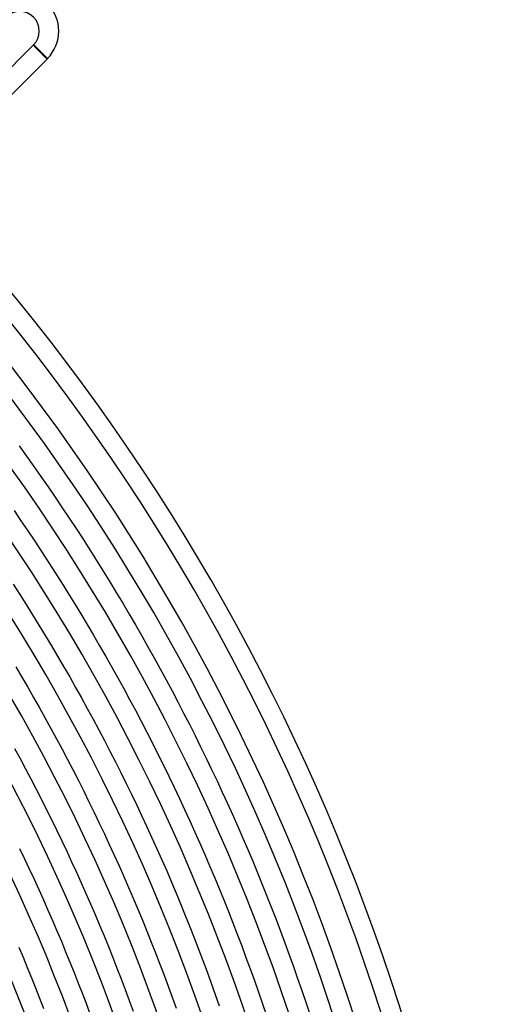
# Model space of a CAD drawing. Header units: millimetres. Extents: x -485 to 485, y -485 to 485.
# Tile 109 of 110: x 342 to 440, y 134 to 335. Entities that reach past the tile are written whole.
import ezdxf

# ---------------------------------------------------------------- set-up
doc = ezdxf.new("R2010")
doc.units = ezdxf.units.MM
doc.layers.add('HIDDEN', color=7, linetype='Continuous')
doc.layers.add('THICK', color=7, linetype='Continuous')

msp = doc.modelspace()

# ---------------------------------------------------------------- linework, layer by layer
at = {"layer": 'HIDDEN'}
for p, q in [((344.43, 330.15), (344.36, 330.22)), ((347.12, 327.46), (344.43, 330.15)), ((347.19, 327.39), (347.12, 327.46))]:
    msp.add_line(p, q, dxfattribs=at)
for major_axis, start_param, end_param in [((1.41, -1.41), 3.141593, 4.712389), ((1.34, -1.34), -3.141593, 0), ((1.41, -1.41), -1.570796, 0)]:
    msp.add_ellipse((345.78, 328.8), major_axis=major_axis, ratio=0.05705, start_param=start_param, end_param=end_param, dxfattribs=at)
at = {"layer": 'THICK'}
for p, q in [((344.36, 330.22), (319.61, 305.47)), ((344.36, 330.22), (344.36, 330.22)), ((344.36, 330.22), (344.37, 330.22)), ((344.37, 330.22), (344.38, 330.21)), ((344.38, 330.21), (344.39, 330.2)), ((344.39, 330.2), (344.41, 330.19)), ((344.41, 330.19), (344.43, 330.17)), ((344.43, 330.17), (344.45, 330.16)), ((344.45, 330.16), (344.47, 330.14)), ((344.47, 330.14), (344.5, 330.11)), ((344.5, 330.11), (344.53, 330.09)), ((344.53, 330.09), (344.56, 330.06)), ((344.56, 330.06), (344.59, 330.03)), ((344.59, 330.03), (344.63, 329.99)), ((344.63, 329.99), (344.67, 329.96)), ((344.67, 329.96), (344.71, 329.92)), ((344.71, 329.92), (344.76, 329.87)), ((344.76, 329.87), (344.8, 329.83)), ((344.8, 329.83), (344.85, 329.79)), ((344.85, 329.79), (344.9, 329.74)), ((344.9, 329.74), (344.95, 329.69)), ((344.95, 329.69), (345.01, 329.64)), ((345.01, 329.64), (345.06, 329.58)), ((345.06, 329.58), (345.12, 329.53)), ((345.12, 329.53), (345.18, 329.47)), ((345.18, 329.47), (345.24, 329.41)), ((345.24, 329.41), (345.3, 329.35)), ((345.3, 329.35), (345.36, 329.29)), ((345.36, 329.29), (345.43, 329.23)), ((345.43, 329.23), (345.49, 329.17)), ((345.49, 329.17), (345.55, 329.1)), ((345.55, 329.1), (345.62, 329.04)), ((345.62, 329.04), (345.68, 328.98)), ((345.68, 328.98), (345.75, 328.91)), ((345.75, 328.91), (345.82, 328.85)), ((345.82, 328.85), (345.88, 328.78)), ((347.19, 327.39), (322.44, 302.64)), ((345.88, 328.78), (345.95, 328.71)), ((345.95, 328.71), (346.02, 328.64)), ((346.02, 328.64), (346.08, 328.58)), ((346.08, 328.58), (346.15, 328.51)), ((346.15, 328.51), (346.21, 328.45)), ((346.21, 328.45), (346.28, 328.38)), ((346.28, 328.38), (346.34, 328.32)), ((346.34, 328.32), (346.4, 328.26)), ((346.4, 328.26), (346.46, 328.19)), ((346.46, 328.19), (346.52, 328.13)), ((346.52, 328.13), (346.57, 328.08)), ((346.57, 328.08), (346.63, 328.02)), ((346.63, 328.02), (346.68, 327.96)), ((346.68, 327.96), (346.73, 327.91)), ((346.73, 327.91), (346.78, 327.86)), ((346.78, 327.86), (346.83, 327.81)), ((346.83, 327.81), (346.87, 327.76)), ((346.87, 327.76), (346.91, 327.72)), ((346.91, 327.72), (346.95, 327.68)), ((346.95, 327.68), (346.99, 327.64)), ((346.99, 327.64), (347.02, 327.6)), ((347.02, 327.6), (347.05, 327.57)), ((347.05, 327.57), (347.08, 327.54)), ((347.08, 327.54), (347.1, 327.51)), ((347.1, 327.51), (347.13, 327.48)), ((347.13, 327.48), (347.14, 327.46)), ((347.14, 327.46), (347.16, 327.44)), ((347.16, 327.44), (347.17, 327.42)), ((347.17, 327.42), (347.18, 327.41)), ((347.18, 327.41), (347.19, 327.4)), ((347.19, 327.4), (347.19, 327.39)), ((347.19, 327.39), (347.19, 327.39)), ((341.41, 248.05), (342.91, 245.96)), ((342.91, 245.96), (344.41, 243.86)), ((344.41, 243.86), (345.89, 241.76)), ((345.89, 241.76), (347.36, 239.64)), ((347.36, 239.64), (348.81, 237.52)), ((348.81, 237.52), (350.25, 235.39)), ((340.36, 234.81), (341.79, 232.73)), ((350.25, 235.39), (351.68, 233.25)), ((341.79, 232.73), (343.2, 230.65)), ((351.68, 233.25), (353.1, 231.1)), ((343.2, 230.65), (344.6, 228.55)), ((353.1, 231.1), (354.5, 228.94)), ((344.6, 228.55), (345.99, 226.44)), ((354.5, 228.94), (355.89, 226.77)), ((345.99, 226.44), (347.36, 224.33)), ((355.89, 226.77), (357.27, 224.6)), ((347.36, 224.33), (348.72, 222.2)), ((357.27, 224.6), (358.63, 222.41)), ((348.72, 222.2), (350.07, 220.07)), ((358.63, 222.41), (359.98, 220.22)), ((350.07, 220.07), (351.41, 217.93)), ((359.98, 220.22), (361.32, 218.02)), ((340.22, 219.71), (341.56, 217.64)), ((351.41, 217.93), (352.73, 215.78)), ((361.32, 218.02), (362.64, 215.81)), ((341.56, 217.64), (342.88, 215.55)), ((342.88, 215.55), (344.18, 213.45)), ((352.73, 215.78), (354.04, 213.63)), ((362.64, 215.81), (363.95, 213.6)), ((344.18, 213.45), (345.48, 211.35)), ((354.04, 213.63), (355.34, 211.46)), ((363.95, 213.6), (365.25, 211.37)), ((345.48, 211.35), (346.76, 209.24)), ((355.34, 211.46), (356.62, 209.29)), ((365.25, 211.37), (366.53, 209.14)), ((346.76, 209.24), (348.03, 207.12)), ((356.62, 209.29), (357.89, 207.11)), ((366.53, 209.14), (367.8, 206.9)), ((348.03, 207.12), (349.29, 204.99)), ((357.89, 207.11), (359.15, 204.93)), ((367.8, 206.9), (369.05, 204.65)), ((349.29, 204.99), (350.53, 202.86)), ((359.15, 204.93), (360.39, 202.73)), ((369.05, 204.65), (370.3, 202.4)), ((340.73, 202.77), (341.96, 200.69)), ((350.53, 202.86), (351.77, 200.71)), ((360.39, 202.73), (361.62, 200.53)), ((370.3, 202.4), (371.52, 200.13)), ((341.96, 200.69), (343.18, 198.6)), ((351.77, 200.71), (352.98, 198.56)), ((361.62, 200.53), (362.84, 198.32)), ((371.52, 200.13), (372.74, 197.86)), ((343.18, 198.6), (344.38, 196.5)), ((352.98, 198.56), (354.19, 196.41)), ((362.84, 198.32), (364.04, 196.1)), ((372.74, 197.86), (373.94, 195.59)), ((344.38, 196.5), (345.57, 194.4)), ((354.19, 196.41), (355.38, 194.24)), ((364.04, 196.1), (365.23, 193.88)), ((345.57, 194.4), (346.75, 192.29)), ((355.38, 194.24), (356.56, 192.07)), ((365.23, 193.88), (366.41, 191.65)), ((373.94, 195.59), (375.12, 193.3)), ((346.75, 192.29), (347.92, 190.17)), ((356.56, 192.07), (357.72, 189.89)), ((366.41, 191.65), (367.57, 189.41)), ((375.12, 193.3), (376.3, 191.01)), ((347.92, 190.17), (349.07, 188.04)), ((357.72, 189.89), (358.87, 187.71)), ((376.3, 191.01), (377.45, 188.71)), ((349.07, 188.04), (350.21, 185.91)), ((358.87, 187.71), (360.01, 185.52)), ((367.57, 189.41), (368.72, 187.16)), ((377.45, 188.71), (378.6, 186.41)), ((340.46, 186.09), (341.59, 184.01)), ((350.21, 185.91), (351.34, 183.77)), ((368.72, 187.16), (369.85, 184.91)), ((378.6, 186.41), (379.73, 184.09)), ((341.59, 184.01), (342.71, 181.92)), ((351.34, 183.77), (352.46, 181.62)), ((360.01, 185.52), (361.14, 183.32)), ((369.85, 184.91), (370.97, 182.65)), ((379.73, 184.09), (380.84, 181.77)), ((342.71, 181.92), (343.81, 179.83)), ((352.46, 181.62), (353.56, 179.47)), ((361.14, 183.32), (362.25, 181.11)), ((370.97, 182.65), (372.08, 180.38)), ((380.84, 181.77), (381.95, 179.45)), ((343.81, 179.83), (344.9, 177.73)), ((362.25, 181.11), (363.35, 178.9)), ((372.08, 180.38), (373.17, 178.11)), ((344.9, 177.73), (345.98, 175.62)), ((353.56, 179.47), (354.65, 177.31)), ((363.35, 178.9), (364.43, 176.68)), ((373.17, 178.11), (374.25, 175.83)), ((381.95, 179.45), (383.03, 177.11)), ((345.98, 175.62), (347.04, 173.51)), ((354.65, 177.31), (355.72, 175.14)), ((364.43, 176.68), (365.5, 174.45)), ((374.25, 175.83), (375.32, 173.55)), ((383.03, 177.11), (384.11, 174.77)), ((347.04, 173.51), (348.1, 171.39)), ((355.72, 175.14), (356.78, 172.97)), ((365.5, 174.45), (366.56, 172.22)), ((375.32, 173.55), (376.37, 171.25)), ((384.11, 174.77), (385.17, 172.43)), ((356.78, 172.97), (357.83, 170.79)), ((366.56, 172.22), (367.6, 169.98)), ((385.17, 172.43), (386.21, 170.07)), ((348.1, 171.39), (349.13, 169.26)), ((357.83, 170.79), (358.87, 168.6)), ((367.6, 169.98), (368.63, 167.73)), ((376.37, 171.25), (377.41, 168.95)), ((386.21, 170.07), (387.24, 167.71)), ((349.13, 169.26), (350.16, 167.13)), ((358.87, 168.6), (359.89, 166.41)), ((368.63, 167.73), (369.65, 165.48)), ((377.41, 168.95), (378.43, 166.65)), ((387.24, 167.71), (388.26, 165.35)), ((341.49, 165.55), (342.49, 163.47)), ((350.16, 167.13), (351.17, 164.99)), ((359.89, 166.41), (360.9, 164.21)), ((369.65, 165.48), (370.65, 163.22)), ((378.43, 166.65), (379.44, 164.34)), ((342.49, 163.47), (343.48, 161.37)), ((351.17, 164.99), (352.17, 162.84)), ((360.9, 164.21), (361.89, 162.01)), ((379.44, 164.34), (380.44, 162.02)), ((388.26, 165.35), (389.26, 162.98)), ((352.17, 162.84), (353.16, 160.69)), ((361.89, 162.01), (362.87, 159.8)), ((370.65, 163.22), (371.64, 160.96)), ((380.44, 162.02), (381.42, 159.69)), ((389.26, 162.98), (390.25, 160.6)), ((343.48, 161.37), (344.46, 159.28)), ((353.16, 160.69), (354.13, 158.53)), ((362.87, 159.8), (363.84, 157.58)), ((371.64, 160.96), (372.62, 158.69)), ((381.42, 159.69), (382.39, 157.37)), ((390.25, 160.6), (391.22, 158.22)), ((344.46, 159.28), (345.42, 157.17)), ((354.13, 158.53), (355.09, 156.37)), ((363.84, 157.58), (364.8, 155.36)), ((372.62, 158.69), (373.58, 156.41)), ((382.39, 157.37), (383.34, 155.03)), ((391.22, 158.22), (392.18, 155.83)), ((345.42, 157.17), (346.38, 155.06)), ((355.09, 156.37), (356.04, 154.2)), ((364.8, 155.36), (365.74, 153.13)), ((373.58, 156.41), (374.52, 154.13)), ((392.18, 155.83), (393.12, 153.43)), ((346.38, 155.06), (347.32, 152.95)), ((356.04, 154.2), (356.98, 152.03)), ((374.52, 154.13), (375.46, 151.84)), ((383.34, 155.03), (384.28, 152.69)), ((393.12, 153.43), (394.05, 151.03)), ((347.32, 152.95), (348.24, 150.82)), ((356.98, 152.03), (357.9, 149.85)), ((365.74, 153.13), (366.66, 150.9)), ((375.46, 151.84), (376.38, 149.55)), ((384.28, 152.69), (385.2, 150.34)), ((348.24, 150.82), (349.16, 148.7)), ((357.9, 149.85), (358.8, 147.66)), ((366.66, 150.9), (367.58, 148.66)), ((376.38, 149.55), (377.28, 147.25)), ((385.2, 150.34), (386.11, 147.99)), ((394.05, 151.03), (394.96, 148.62)), ((349.16, 148.7), (350.06, 146.56)), ((358.8, 147.66), (359.7, 145.47)), ((367.58, 148.66), (368.48, 146.41)), ((386.11, 147.99), (387.01, 145.63)), ((394.96, 148.62), (395.86, 146.21)), ((341.34, 145.37), (342.22, 143.28)), ((350.06, 146.56), (350.94, 144.43)), ((359.7, 145.47), (360.58, 143.27)), ((368.48, 146.41), (369.36, 144.16)), ((377.28, 147.25), (378.17, 144.95)), ((387.01, 145.63), (387.89, 143.27)), ((395.86, 146.21), (396.75, 143.79)), ((342.22, 143.28), (343.08, 141.19)), ((350.94, 144.43), (351.82, 142.28)), ((360.58, 143.27), (361.45, 141.07)), ((369.36, 144.16), (370.24, 141.9)), ((378.17, 144.95), (379.05, 142.64)), ((387.89, 143.27), (388.75, 140.9)), ((396.75, 143.79), (397.62, 141.37)), ((351.82, 142.28), (352.68, 140.13)), ((370.24, 141.9), (371.1, 139.64)), ((379.05, 142.64), (379.91, 140.32)), ((397.62, 141.37), (398.47, 138.94)), ((343.08, 141.19), (343.94, 139.1)), ((352.68, 140.13), (353.53, 137.98)), ((361.45, 141.07), (362.3, 138.86)), ((371.1, 139.64), (371.94, 137.38)), ((379.91, 140.32), (380.76, 138)), ((388.75, 140.9), (389.61, 138.52)), ((343.94, 139.1), (344.78, 136.99)), ((353.53, 137.98), (354.36, 135.82)), ((362.3, 138.86), (363.14, 136.65)), ((371.94, 137.38), (372.77, 135.11)), ((380.76, 138), (381.6, 135.68)), ((389.61, 138.52), (390.44, 136.15)), ((398.47, 138.94), (399.31, 136.51)), ((344.78, 136.99), (345.61, 134.89)), ((354.36, 135.82), (355.18, 133.66)), ((363.14, 136.65), (363.97, 134.43)), ((381.6, 135.68), (382.42, 133.35)), ((390.44, 136.15), (391.27, 133.76)), ((399.31, 136.51), (400.14, 134.07)), ((345.61, 134.89), (346.43, 132.78)), ((355.18, 133.66), (355.99, 131.49)), ((363.97, 134.43), (364.78, 132.21)), ((372.77, 135.11), (373.59, 132.83)), ((391.27, 133.76), (392.08, 131.37)), ((400.14, 134.07), (400.95, 131.63))]:
    msp.add_line(p, q, dxfattribs=at)
for centre, radius, start, end in [((341.53, 333.05), 8, 315, 134.9999), ((341.53, 333.05), 4, 315, 134.9997), ((0, 0), 440, 0.2601, 44.7399), ((0, 0), 436, 0.2628, 44.7372), ((0, 0), 430.5, 0.0634, 44.9366), ((0, 0), 426.5, 0.2687, 44.7313), ((0, 0), 418, 0.2742, 44.7258), ((0, 0), 409.5, 0.2798, 44.7202), ((0, 0), 401, 0.2858, 44.7143), ((0, 0), 392.5, 0.292, 44.7081), ((0, 0), 384, 0.2984, 44.7016), ((0, 0), 375.5, 0.3052, 44.6948), ((0, 0), 367, 0.3123, 44.6878), ((0, 0), 358.5, 0.3197, 44.6803), ((0, 0), 350, 0.3274, 44.6726)]:
    msp.add_arc(centre, radius, start, end, dxfattribs=at)

doc.saveas('drawing.dxf')
